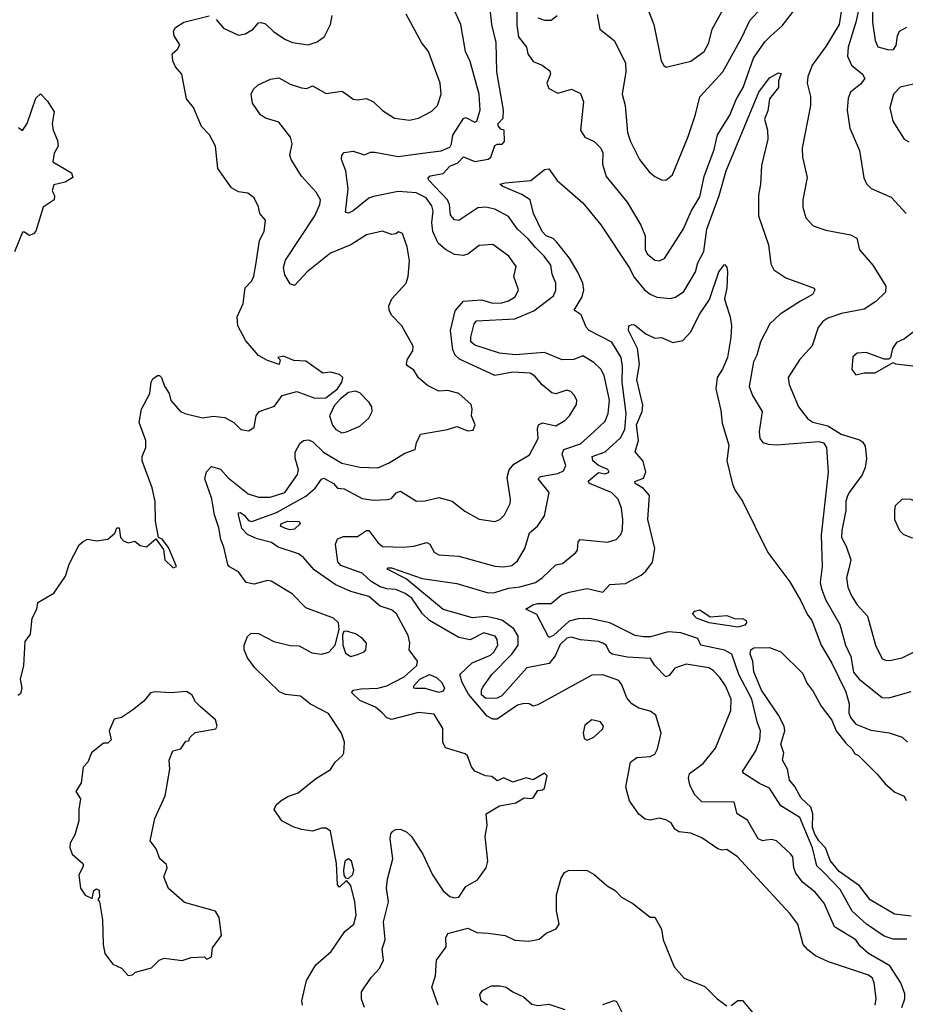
# Model space of a CAD drawing. Extents: x 1552294 to 1694791, y 811929 to 917222.
# Tile 196 of 256: x 1622573 to 1626509, y 858319 to 862697. Entities that reach past the tile are written whole.
import ezdxf

# ---------------------------------------------------------------- set-up
doc = ezdxf.new("R2010")
doc.units = 0

msp = doc.modelspace()

# ---------------------------------------------------------------- linework, layer by layer
at = {"layer": '0CON10XD'}
for points in [[(1624105.7, 858305), (1624092, 858342), (1624092.1, 858375), (1624135, 858438.1), (1624172.6, 858477.4), (1624190, 858515), (1624184.2, 858565), (1624197.5, 858605), (1624189.5, 858685), (1624211.5, 858775), (1624203.9, 858835), (1624207.3, 858875), (1624230.7, 858965), (1624220, 859055), (1624223.1, 859076.9), (1624231.5, 859088.5), (1624245, 859096.7), (1624265, 859097.5), (1624294.2, 859084.2), (1624314.6, 859065), (1624365, 858986), (1624407.5, 858895), (1624455, 858823.1), (1624485, 858797.8), (1624505, 858791.8), (1624525, 858795.5), (1624555, 858842.9), (1624607.6, 858872.4), (1624645.8, 858925), (1624653.8, 858955), (1624642, 859065), (1624650.8, 859115), (1624646.7, 859165), (1624705, 859201.4), (1624777.5, 859215), (1624815, 859237.5), (1624845, 859233.3), (1624855, 859237.5), (1624875, 859270), (1624897, 859273), (1624905, 859280), (1624917.5, 859335), (1624905, 859346.7), (1624855, 859316.7), (1624824.1, 859325.9), (1624765, 859306.7), (1624725, 859326.2), (1624695, 859312.5), (1624671.7, 859331.7), (1624642.5, 859335), (1624595, 859356), (1624581.1, 859375), (1624563.7, 859423.7), (1624552.7, 859432.7), (1624465, 859459.2), (1624454.2, 859485), (1624452.9, 859545), (1624415, 859608.5), (1624345, 859616.4), (1624225, 859585.6), (1624205, 859592.5), (1624184.4, 859615), (1624155, 859640.5), (1624085, 859669.4), (1624048.1, 859705), (1624056.7, 859715), (1624088.5, 859721.5), (1624165, 859723.8), (1624205, 859734.8), (1624282.2, 859775), (1624338.2, 859825), (1624340.6, 859845), (1624303.3, 859895), (1624306.7, 859925), (1624299.1, 859959.1), (1624247.1, 860055), (1624225, 860072.3), (1624175, 860088.4), (1624125, 860132.4), (1624045, 860154.7), (1623975.2, 860185.2), (1623881.1, 860251.1), (1623835, 860304.7), (1623811.8, 860321.8), (1623721.9, 860351.9), (1623691.9, 860371.9), (1623628.4, 860388.4), (1623585, 860407.7), (1623560.5, 860435), (1623545.5, 860494.5), (1623545.8, 860504.2), (1623553.9, 860506.1), (1623571.7, 860491.7), (1623590, 860470), (1623605, 860465.2), (1623714.6, 860505), (1623845, 860578.4), (1623886.2, 860613.8), (1623915, 860654.2), (1623925, 860657.5), (1623967.1, 860635), (1623985, 860613.3), (1624015, 860610), (1624095, 860568.4), (1624145, 860559.6), (1624207.2, 860562.8), (1624225, 860568.1), (1624246.5, 860593.5), (1624265, 860600.4), (1624336.5, 860556.5), (1624375, 860557.3), (1624435, 860572.5), (1624495, 860556), (1624551, 860511), (1624615, 860475.5), (1624685, 860465.8), (1624706.2, 860475), (1624728.2, 860495), (1624752, 860545), (1624754.6, 860565), (1624738.7, 860661.3), (1624748.5, 860695), (1624769.3, 860720.7), (1624838.8, 860761.2), (1624877.1, 860835), (1624873.8, 860876.2), (1624878.1, 860895), (1624896.3, 860903.7), (1624955, 860890.5), (1624995, 860914.6), (1625017.1, 860935), (1625047.8, 860985), (1625048.6, 861005), (1625037, 861027), (1625023, 861043), (1625005, 861050), (1624955, 861033.3), (1624937.4, 861037.4), (1624895, 861072.9), (1624862.2, 861112.2), (1624842, 861125), (1624765, 861129.5), (1624685, 861114.1), (1624527.9, 861187.9), (1624507.8, 861205), (1624498.3, 861228.3), (1624487.1, 861315), (1624508.3, 861401.7), (1624545, 861445.8), (1624625, 861451.8), (1624675, 861435.9), (1624715, 861437.3), (1624745, 861445.9), (1624775.2, 861464.8), (1624790.4, 861495), (1624769.5, 861555), (1624778.9, 861598.9), (1624746.7, 861645), (1624675, 861697.8), (1624615, 861693.2), (1624565, 861654.6), (1624545, 861648.5), (1624505, 861652.9), (1624465.2, 861675.2), (1624433.5, 861703.5), (1624409.6, 861755), (1624404.8, 861795.2), (1624410, 861845), (1624405, 861869.6), (1624379.4, 861905), (1624335, 861927.2), (1624255, 861932.1), (1624145, 861911.2), (1624125, 861903.4), (1624055, 861846.2), (1624035, 861836.9), (1624020.9, 861840.9), (1624032.9, 861945), (1624022.5, 862025), (1624003.6, 862075), (1624005.4, 862094.6), (1624014.6, 862105.4), (1624055, 862111.8), (1624105, 862096.2), (1624132.1, 862107.9), (1624152, 862108), (1624255, 862088.4), (1624374.7, 862104.7), (1624446.2, 862113.8), (1624485, 862130.4), (1624492.6, 862145), (1624497.5, 862182.5), (1624545, 862257.8), (1624555, 862261.9), (1624595, 862240.6), (1624605, 862245.8), (1624620, 862295), (1624615.3, 862365.3), (1624575, 862510), (1624553.9, 862555), (1624533.5, 862675), (1624465, 862827.5)], [(1625333, 862823), (1625391.8, 862675), (1625423.5, 862513.5), (1625435, 862493.3), (1625446.2, 862486.2), (1625555, 862512.7), (1625615, 862555.5), (1625635, 862594.2), (1625650, 862655), (1625695.3, 862735)], [(1626375.2, 858315), (1626379, 858345), (1626370.9, 858415), (1626362.2, 858435), (1626345, 858448.9), (1626167.1, 858507.1), (1626109.2, 858535), (1626075, 858560.9), (1626055.3, 858585.3), (1626030.4, 858675), (1625995, 858722.7), (1625763.5, 858975), (1625715, 859006.7), (1625695, 859003.8), (1625675, 859010), (1625605, 859059.2), (1625555, 859079.1), (1625502.5, 859085), (1625485, 859097.5), (1625467.5, 859125), (1625445, 859139.6), (1625415.8, 859145.8), (1625375, 859137.1), (1625352.1, 859142.1), (1625324.7, 859164.7), (1625283.6, 859223.6), (1625266.5, 859285), (1625287.1, 859395), (1625315, 859416.5), (1625375, 859420), (1625395, 859430.8), (1625406.7, 859455), (1625423.8, 859525), (1625400, 859605), (1625375, 859621.9), (1625325, 859635.6), (1625293.3, 859655), (1625270.9, 859680.9), (1625249, 859739), (1625235, 859759.1), (1625164.4, 859784.4), (1625115, 859782.2), (1624875, 859650), (1624854.4, 859644.4), (1624836.7, 859655), (1624815, 859656.9), (1624785, 859648.5), (1624695, 859586.5), (1624675, 859586.4), (1624650.5, 859600.5), (1624567.8, 859697.8), (1624539.7, 859749.7), (1624529.4, 859785), (1624583.3, 859836.7), (1624665, 859871.9), (1624680.8, 859885), (1624698.4, 859915), (1624695, 859941.2), (1624686.7, 859955), (1624635, 859971.1), (1624575, 859939.6), (1624525, 859950), (1624395, 860025.5), (1624362.7, 860055), (1624315.2, 860125), (1624286.8, 860145), (1624245, 860163.8), (1624204.1, 860165.9), (1624175, 860175.2), (1624135, 860198.4), (1624095, 860235.6), (1623999.9, 860269.9), (1623986.4, 860286.4), (1623976.7, 860365), (1623985, 860387.8), (1624011.8, 860398.2), (1624075, 860398.2), (1624115, 860425.6), (1624125, 860425.6), (1624165, 860371.4), (1624185, 860354.6), (1624278.7, 860351.3), (1624325, 860356.1), (1624382.1, 860372.1), (1624395.7, 860365), (1624415, 860328.6), (1624435, 860317.5), (1624525, 860310.9), (1624685, 860266.8), (1624723.5, 860263.5), (1624759.5, 860270.5), (1624785, 860290), (1624817.9, 860345), (1624838.9, 860415), (1624874.7, 860445.3), (1624905, 860490), (1624925.7, 860595), (1624876.4, 860655), (1624887.1, 860665), (1624965, 860678.9), (1624989.9, 860690.1), (1625000.7, 860715), (1624984, 860765), (1624991.1, 860785), (1625065, 860811.3), (1625125, 860863.8), (1625175, 860912.2), (1625188, 860945), (1625194.4, 861005), (1625170.7, 861115), (1625155, 861142.5), (1625125, 861172.9), (1625075, 861201.9), (1625035, 861185.5), (1624984.3, 861184.3), (1624905, 861216.2), (1624775, 861206.7), (1624705, 861213.2), (1624595, 861249.8), (1624578.6, 861265), (1624577.5, 861285), (1624592.4, 861345), (1624602.6, 861357.4), (1624772.8, 861367.2), (1624857.4, 861402.6), (1624945, 861468.9), (1624955.7, 861494.3), (1624955.4, 861525), (1624938.7, 861565), (1624933.3, 861605), (1624904.1, 861645), (1624865, 861683.6), (1624832.6, 861722.6), (1624785.4, 861765), (1624745, 861822.3), (1624685, 861854.2), (1624645, 861862.5), (1624609.6, 861860.4), (1624525, 861803.5), (1624505, 861806.5), (1624487.3, 861827.3), (1624482.7, 861875), (1624474.7, 861895), (1624389.4, 861985), (1624388.2, 861995), (1624397.4, 862002.6), (1624455, 862012.5), (1624484.2, 862045), (1624520.2, 862059.8), (1624545, 862086.2), (1624595, 862065.5), (1624655, 862076.7), (1624666.8, 862085), (1624685, 862136.6), (1624695, 862142.7), (1624717, 862143), (1624727.5, 862155), (1624726.7, 862205), (1624710.6, 862210.6), (1624699.7, 862225), (1624699.8, 862235), (1624720.9, 862259.1), (1624723.3, 862295), (1624692.8, 862465), (1624691, 862595), (1624670.9, 862675), (1624663.3, 862745)], [(1624782.3, 862745), (1624781.7, 862671.7), (1624789.9, 862619.9), (1624825.3, 862575), (1624830.6, 862545), (1624855, 862511.4), (1624895, 862494.2), (1624929.7, 862469.7), (1624932.5, 862455), (1624916, 862415), (1624925, 862391.2), (1624965, 862370), (1625025, 862387.5), (1625065, 862368.8), (1625077.9, 862332.1), (1625064.7, 862204.7), (1625084.1, 862174.1), (1625125.7, 862155.7), (1625156.3, 862125), (1625163.9, 862105), (1625162.5, 862055), (1625179.2, 861999.2), (1625272.2, 861885), (1625332.8, 861782.8), (1625352.7, 861735), (1625352.7, 861675), (1625361.5, 861655), (1625395, 861626.9), (1625415, 861624.4), (1625439.2, 861635), (1625523.3, 861766.7), (1625556.4, 861845), (1625595, 861909.2), (1625615, 862000), (1625659.9, 862120.1), (1625674.7, 862185), (1625728.1, 862271.9), (1625757.6, 862342.4), (1625788.7, 862395), (1625834, 862525), (1625885, 862598.8), (1625911.2, 862625), (1625961, 862669), (1626022.3, 862747.7)], [(1625139.4, 862719.4), (1625151.1, 862655), (1625215, 862604), (1625264.8, 862505), (1625267, 862465), (1625250.9, 862365), (1625263.1, 862315), (1625273.8, 862195), (1625287.3, 862155), (1625327.5, 862075), (1625369.9, 862019.9), (1625395, 861999.4), (1625425, 861984.4), (1625445, 861982.9), (1625473.7, 862006.3), (1625543.1, 862176.9), (1625576.9, 862275), (1625595, 862354), (1625697.5, 862465), (1625782.3, 862617.7), (1625817.2, 862692.8), (1625870, 862750)], [(1626227.2, 862752.8), (1626214.8, 862675), (1626155, 862577.1), (1626094.1, 862495), (1626075, 862443.3), (1626072.3, 862415), (1626086.8, 862355), (1626087.3, 862315), (1626050.4, 862125), (1626051.2, 862085), (1626072.3, 861995), (1626052.9, 861895), (1626053.1, 861863.1), (1626066.2, 861816.2), (1626099.8, 861779.8), (1626155, 861760.5), (1626265, 861740), (1626293.3, 861725), (1626305, 861673.3), (1626364.5, 861605), (1626421.9, 861511.9), (1626421.2, 861485), (1626376.9, 861443.1), (1626325, 861409.2), (1626225, 861390.2), (1626165, 861369.7), (1626141.8, 861355), (1626121.7, 861328.3), (1626095, 861247.1), (1626038, 861185), (1625987.8, 861105), (1625992.7, 861075), (1626033.8, 860975), (1626075, 860921.5), (1626097.7, 860907.7), (1626165, 860890.4), (1626223.1, 860853.1), (1626305, 860828.9), (1626319, 860819), (1626329.8, 860799.8), (1626336.7, 860745), (1626330.5, 860705), (1626316.5, 860673.5), (1626258.5, 860595), (1626250, 860575), (1626243.6, 860555), (1626244.4, 860514.4), (1626225.9, 860425), (1626225.4, 860395), (1626246, 860356), (1626266.9, 860295), (1626257.2, 860255)], [(1626301.5, 862748.5), (1626290.6, 862689.4), (1626255.3, 862575), (1626252.2, 862535), (1626269.1, 862495), (1626318.1, 862455), (1626328.6, 862435), (1626309.6, 862410.4), (1626264.4, 862375), (1626255, 862347.5), (1626249.6, 862295), (1626262.1, 862215), (1626304.6, 862115), (1626324.1, 861994.1), (1626336.6, 861966.6), (1626356.6, 861946.6), (1626445, 861907.5), (1626512.5, 861835)], [(1626364.9, 862775), (1626363, 862685), (1626374, 862604), (1626386.5, 862576.5), (1626435, 862561.9), (1626456.5, 862563.5), (1626468.4, 862581.6), (1626474.2, 862625), (1626483.3, 862645), (1626515, 862663.5)], [(1623623.8, 861615), (1623639.5, 861715), (1623660, 861755), (1623665.8, 861805.8), (1623640, 861835), (1623634.2, 861865), (1623615, 861904), (1623586.7, 861925), (1623545, 861931.8), (1623515, 861949.5), (1623454.2, 862035), (1623442.9, 862135), (1623417.1, 862185), (1623381.6, 862221.6), (1623345, 862306.7), (1623314.3, 862344.3), (1623293.3, 862455), (1623265, 862487.5), (1623253.7, 862513.7), (1623251.4, 862545), (1623275, 862566), (1623284.3, 862585), (1623259.4, 862625), (1623256, 862645), (1623265, 862661.2), (1623302.5, 862685), (1623415, 862714.2)], [(1623829.2, 858315), (1623826.9, 858335), (1623848, 858425), (1623889.2, 858495), (1623956.9, 858553.1), (1624017.7, 858642.3), (1624058.2, 858675), (1624068.4, 858715), (1624062.1, 858775), (1624045, 858846.7), (1624025, 858870), (1623995, 858840), (1623985, 858850), (1623981.4, 858945), (1623955, 859088.6), (1623935, 859101.5), (1623915, 859102.2), (1623875, 859088.1), (1623825, 859095.6), (1623788.6, 859108.6), (1623737.5, 859135), (1623703.3, 859185), (1623713.3, 859205), (1623735.7, 859225), (1623765, 859243.2), (1623811.1, 859258.9), (1623888.3, 859321.7), (1623955, 859363.1), (1623975, 859396), (1624007.5, 859425), (1624013, 859437), (1624016, 859485), (1624003.8, 859525), (1623945, 859612), (1623865, 859653.5), (1623821.4, 859688.6), (1623755, 859696.5), (1623727.7, 859707.7), (1623617.9, 859815), (1623585, 859859.5), (1623570.6, 859895), (1623570, 859915), (1623585.5, 859954.5), (1623601.7, 859968.3), (1623635, 859966.8), (1623701.9, 859931.9), (1623775, 859914.6), (1623815, 859913.1), (1623870.9, 859880.9), (1623915, 859876), (1623947.1, 859885), (1623975.6, 859915), (1623993.3, 859985), (1623990, 860015), (1623967.5, 860035), (1623845, 860081.4), (1623783.8, 860143.8), (1623690, 860200), (1623675, 860203.1), (1623615, 860186.7), (1623579.2, 860195), (1623545, 860241.2), (1623505, 860263.8), (1623498.6, 860275), (1623481, 860351), (1623466.5, 860385), (1623458, 860438), (1623439.3, 860495), (1623426.4, 860566.4), (1623395.7, 860655), (1623403, 860687), (1623425, 860710), (1623465, 860698.1), (1623500.2, 860660.2), (1623589, 860589), (1623635, 860573.3), (1623685.8, 860574.2), (1623751.5, 860595), (1623807.7, 860675), (1623812, 860695), (1623797.6, 860747.6), (1623796.9, 860773.1), (1623817.9, 860812.1), (1623834.1, 860825.9), (1623855, 860827.9), (1623875, 860821.9), (1623923.9, 860773.9), (1624005, 860725.3), (1624085, 860707.3), (1624165, 860704.7), (1624215, 860726.2), (1624285, 860768.9), (1624330, 860785), (1624336.4, 860815), (1624355, 860853.8), (1624473.8, 860873.8), (1624515, 860888.1), (1624565, 860868.1), (1624588.3, 860871.7), (1624597.1, 860895), (1624580.6, 860935), (1624584.4, 860965), (1624579.1, 860985), (1624525, 861035.3), (1624475, 861047.3), (1624435, 861045.7), (1624385, 861070.6), (1624345, 861104.3), (1624325, 861138.6), (1624296.9, 861156.9), (1624291.8, 861165), (1624294.5, 861184.5), (1624319.6, 861225), (1624322.2, 861245), (1624271.9, 861335), (1624225, 861383.1), (1624214.4, 861405), (1624213.1, 861425), (1624226.7, 861455), (1624290, 861525), (1624299.5, 861555), (1624306.1, 861625), (1624295, 861686.7), (1624275, 861746), (1624256.4, 861753.6), (1624245, 861744), (1624225, 861741.4), (1624185, 861755.7), (1624115, 861740), (1624045, 861695.4), (1623955, 861659.1), (1623903.2, 861616.8), (1623850.9, 861575), (1623795, 861514.3), (1623775, 861522.5), (1623751.7, 861561.7), (1623745.4, 861595), (1623755, 861627.1), (1623885.2, 861824.8), (1623907.5, 861875), (1623909.2, 861895), (1623890.5, 861930.5), (1623825, 862001.5), (1623779.1, 862075), (1623773.1, 862095), (1623783.6, 862145), (1623776.2, 862175), (1623725, 862240.8), (1623665, 862259.3), (1623643.3, 862273.3), (1623607.5, 862325), (1623602.5, 862365), (1623612.1, 862387.9), (1623632.6, 862407.4), (1623687.6, 862432.4), (1623725, 862438.2), (1623775, 862409.6), (1623825, 862393.6), (1623848.9, 862391.1), (1623875, 862402.5), (1623935, 862368.4), (1624005, 862379.4), (1624025, 862366), (1624055, 862344), (1624075, 862340), (1624115, 862346.2), (1624145, 862332), (1624185, 862292.9), (1624238.5, 862258.5), (1624305, 862250), (1624345, 862259.1), (1624405, 862290), (1624429.4, 862315), (1624445.5, 862365), (1624441.1, 862415), (1624390, 862555), (1624358.9, 862595), (1624290.9, 862720.9)], [(1623447, 862697), (1623478.5, 862658.5), (1623545, 862628.2), (1623575, 862633.8), (1623610, 862655), (1623635, 862682), (1623645.7, 862684.3), (1623665, 862677.9), (1623702.3, 862642.3), (1623755, 862608.9), (1623785, 862594.5), (1623855, 862584.2), (1623895, 862597.5), (1623928.3, 862621.7), (1623953.8, 862675), (1623962, 862715)], [(1624875, 862704.7), (1624905, 862694), (1624935, 862694.2), (1624960.9, 862715)], [(1626492.9, 858305), (1626506.6, 858343.4), (1626505.8, 858365), (1626488.3, 858415), (1626439.9, 858489.9), (1626344.6, 858544.6), (1626307.3, 858577.3), (1626288.8, 858605), (1626193.7, 858663.7), (1626148.6, 858768.6), (1626107.4, 858817.4), (1626052.4, 858862.4), (1626022.4, 858902.4), (1626013.7, 858925), (1626008.2, 858975), (1625998.6, 858988.6), (1625935.7, 859045), (1625915, 859052), (1625890.8, 859049.2), (1625875, 859045.8), (1625854.8, 859054.8), (1625807.3, 859137.3), (1625761.1, 859165), (1625747.9, 859217.9), (1625605, 859219.7), (1625571.1, 859251.1), (1625551.3, 859295), (1625545.7, 859325), (1625549.3, 859345), (1625610.5, 859389.5), (1625665, 859457.1), (1625732.7, 859625), (1625734.7, 859675), (1625709, 859735), (1625685, 859772.3), (1625655, 859803.1), (1625635, 859814.6), (1625535, 859830.9), (1625485, 859814), (1625459.4, 859780.6), (1625445, 859774.6), (1625395.9, 859825.9), (1625376.2, 859856.2), (1625272.7, 859862.7), (1625206, 859875), (1625194, 859885), (1625178.8, 859915), (1625164.5, 859924.5), (1625145, 859931.5), (1625065, 859939.2), (1625025, 859951.1), (1625005, 859946.4), (1624975, 859918.2), (1624952.1, 859867.9), (1624926.4, 859833.6), (1624827.5, 859815), (1624715, 859689.8), (1624695, 859680.7), (1624645, 859678.5), (1624625.8, 859695), (1624624.7, 859715), (1624631.2, 859728.8), (1624671.4, 859785), (1624760.5, 859875), (1624788.8, 859915), (1624788.2, 859955), (1624768.6, 859988.6), (1624718.3, 860025), (1624695, 860032.9), (1624645, 860042.7), (1624585, 860037.6), (1624455, 860074.4), (1624290.3, 860210.3), (1624205.8, 860254.2), (1624210, 860260), (1624225, 860259.4), (1624361.9, 860211.9), (1624515, 860190.4), (1624655, 860148.4), (1624685, 860149.2), (1624745, 860169.4), (1624795.2, 860174.8), (1624865, 860193.7), (1624895.2, 860214.8), (1624955, 860272.5), (1624985, 860278.6), (1625045, 860327.5), (1625052.4, 860337.6), (1625055.2, 860374.8), (1625064, 860386), (1625185, 860373.9), (1625224, 860386), (1625245, 860407.5), (1625252, 860428), (1625254, 860475), (1625247.5, 860525), (1625232.5, 860565), (1625203.5, 860595), (1625105.6, 860635), (1625099.1, 860645), (1625145, 860683.7), (1625175, 860677.7), (1625193.1, 860685), (1625186.7, 860696.7), (1625144.7, 860714.7), (1625119.6, 860735), (1625116.7, 860755), (1625175, 860775.3), (1625243, 860837), (1625261.9, 860875), (1625268.6, 860945), (1625250.4, 861085), (1625252.3, 861155), (1625246.5, 861195), (1625205, 861263.3), (1625104.4, 861315), (1625090.2, 861330.2), (1625068.1, 861385), (1625036.9, 861405), (1625072.9, 861465), (1625080.6, 861495), (1625075.2, 861525), (1625053.9, 861573.9), (1625015.9, 861635.9), (1624959.3, 861709.3), (1624943.1, 861723.1), (1624913.3, 861735), (1624895, 861754.5), (1624857.1, 861835), (1624841.1, 861895), (1624805, 861919.6), (1624720.8, 861955), (1624707.5, 861965), (1624730.9, 861970.9), (1624845, 861981.4), (1624905, 862030), (1624925, 862033.3), (1624962, 861982), (1625075, 861882.2), (1625155.4, 861785), (1625285, 861590.6), (1625302.8, 861552.8), (1625349.6, 861495), (1625375, 861475.7), (1625405, 861463.1), (1625465, 861456.5), (1625486.8, 861463.2), (1625525, 861487.8), (1625575.8, 861575), (1625587.1, 861615), (1625613.6, 861666.4), (1625626.5, 861765), (1625681.4, 861915), (1625712.8, 862025), (1625857.3, 862375), (1625905, 862438.5), (1625945, 862460.6), (1625956.9, 862456.9), (1625944.6, 862425.4), (1625945.3, 862395), (1625905.4, 862345), (1625898, 862292), (1625882.5, 862255), (1625895.6, 862205), (1625897.3, 862165), (1625868.9, 862048.9), (1625865.4, 861965), (1625856.6, 861916.6), (1625856.7, 861825), (1625901.2, 861695), (1625911.5, 861611.5), (1625924.4, 861585), (1625978.4, 861548.4), (1626103.6, 861503.6), (1626106.7, 861495), (1626096.2, 861475), (1626042.5, 861445), (1625952, 861388), (1625905.9, 861344.1), (1625864.4, 861265), (1625849.5, 861205), (1625834.6, 861175.4), (1625814.4, 861065), (1625828.9, 861025), (1625872.7, 860955), (1625858.5, 860865), (1625862, 860835), (1625875, 860817.1), (1625898.6, 860808.6), (1625936.6, 860806.6), (1626125, 860821.2), (1626145.3, 860815.3), (1626158.6, 860795), (1626165.7, 860685), (1626134.3, 860405), (1626138.7, 860265), (1626130.8, 860195), (1626136.1, 860166.1), (1626155.2, 860115.2), (1626217.2, 860007.2), (1626243, 859915), (1626266.2, 859865), (1626278.4, 859795), (1626303.9, 859765), (1626405, 859682.9), (1626435, 859681.8), (1626535, 859708.9)], [(1626565.7, 862414.3), (1626485, 862397.1), (1626455.4, 862365), (1626439.2, 862305), (1626453.2, 862245), (1626503.1, 862165), (1626524.3, 862154.3)], [(1622568, 862218), (1622585, 862203.3), (1622607.1, 862235), (1622645, 862347.5), (1622665, 862367.5), (1622697.5, 862335), (1622726.4, 862286.4), (1622717.1, 862235), (1622721.9, 862205), (1622740.7, 862159.3), (1622743.8, 862135), (1622726.1, 862103.9), (1622721.2, 862065), (1622803.8, 862015), (1622810, 861995), (1622775.9, 861974.1), (1622725, 861962.5), (1622717.5, 861935), (1622727.5, 861915), (1622726.7, 861895), (1622677.2, 861862.8), (1622645, 861756.7), (1622635, 861743.8), (1622615, 861737.5), (1622595, 861752.5), (1622585, 861752.5), (1622550.4, 861665)], [(1622565, 859693.1), (1622577.6, 859702.4), (1622584.5, 859725), (1622576.7, 859765), (1622592.1, 859825), (1622597.8, 859932.2), (1622620.6, 859965), (1622628.8, 860035), (1622648.8, 860075), (1622653.3, 860105), (1622725, 860146.2), (1622777, 860223), (1622793.5, 860276.5), (1622837.7, 860362.3), (1622855, 860376.2), (1622875, 860386.2), (1622915, 860380), (1622965, 860386.2), (1622996.7, 860413.3), (1623005, 860437.5), (1623015, 860437.5), (1623021.2, 860395), (1623035, 860378.8), (1623055, 860370), (1623085, 860377.5), (1623109.3, 860359.3), (1623136.7, 860353.3), (1623178.3, 860388.3), (1623211.7, 860341.7), (1623217.5, 860295), (1623255, 860260), (1623270, 860265), (1623235, 860350), (1623206.4, 860386.4), (1623190, 860395), (1623176.4, 860466.4), (1623175.8, 860555), (1623161.4, 860615), (1623116.9, 860735), (1623118.1, 860755), (1623134, 860795), (1623134.1, 860825), (1623103.8, 860905), (1623113.8, 860965), (1623152.1, 861035), (1623157.1, 861085), (1623165, 861099.2), (1623185, 861114), (1623195, 861114), (1623204, 861105), (1623217.1, 861067.1), (1623237.1, 861035), (1623245, 861004.2), (1623287.1, 860955), (1623306.7, 860945), (1623385, 860926.9), (1623435, 860934.2), (1623485, 860927.5), (1623525.4, 860905.4), (1623556.2, 860875), (1623591.7, 860868.3), (1623615.8, 860885), (1623624, 860935), (1623637.1, 860955), (1623705, 860978.2), (1623740, 861025), (1623805, 861043.8), (1623885, 861014.3), (1623934.3, 861015.7), (1623985, 861055.8), (1624004.4, 861085), (1624008.9, 861105), (1623995, 861118.5), (1623955, 861130), (1623920, 861125), (1623845, 861178), (1623791.7, 861181.7), (1623745, 861200), (1623720, 861195), (1623730, 861185), (1623726.1, 861163.9), (1623675, 861180.8), (1623635, 861204.2), (1623578.8, 861268.8), (1623542.2, 861335), (1623539.4, 861375), (1623566.4, 861435), (1623575.7, 861504.3), (1623604.6, 861535.4), (1623614, 861556), (1623623.8, 861615)], [(1626515, 858607.8), (1626455, 858608.6), (1626415, 858621.2), (1626336.7, 858675), (1626272.6, 858732.6), (1626219, 858829), (1626151.1, 858901.1), (1626114.7, 858935), (1626095.8, 859014.2), (1626040, 859150), (1625955, 859200.9), (1625905, 859280.4), (1625860.9, 859300.9), (1625790.8, 859345), (1625784.6, 859354.6), (1625845, 859445.8), (1625862.5, 859495), (1625865.4, 859535), (1625849.7, 859575), (1625825.9, 859675), (1625768.4, 859785), (1625737.5, 859875), (1625705, 859894.1), (1625600, 859915), (1625586, 859945), (1625511.2, 859971.2), (1625455, 859974.6), (1625376.7, 859953.3), (1625345, 859953), (1625308.7, 859958.7), (1625195, 860014.6), (1625105, 860034.6), (1625055, 860032.2), (1625015, 860021.9), (1624945, 859959.2), (1624925, 859949.2), (1624871.8, 860051.8), (1624822.5, 860075), (1624853.1, 860095), (1624875, 860101.6), (1624935, 860101.6), (1624980.7, 860139.3), (1625015, 860151.7), (1625095, 860167.3), (1625165, 860151.8), (1625196.2, 860185), (1625265, 860189.3), (1625335, 860226.9), (1625355, 860244.4), (1625384.5, 860285), (1625395.9, 860345), (1625364.2, 860475), (1625371.5, 860581.5), (1625345, 860611.5), (1625308.5, 860635), (1625306.4, 860643.6), (1625345, 860657.8), (1625355.9, 860685), (1625343.4, 860733.4), (1625308.5, 860775), (1625323.6, 860825), (1625313.5, 860895), (1625339.4, 860955), (1625342.5, 860982.5), (1625315.3, 861094.7), (1625327.6, 861165), (1625317.8, 861235), (1625278.3, 861315), (1625279.8, 861335), (1625295, 861342), (1625305, 861339.6), (1625355, 861299.4), (1625395, 861280), (1625425, 861284), (1625475, 861260.8), (1625519.7, 861270.3), (1625555, 861308.8), (1625592.2, 861385), (1625638.1, 861451.9), (1625679.2, 861575), (1625705, 861607.5), (1625715, 861596.2), (1625718.8, 861575), (1625715.3, 861504.7), (1625705.4, 861455.4), (1625711.1, 861435), (1625730.8, 861375), (1625736.2, 861335), (1625733.8, 861283.8), (1625718.2, 861195), (1625696.6, 861143.4), (1625672.2, 861105), (1625666.6, 861055), (1625689.5, 860959.5), (1625695, 860903.3), (1625723.8, 860805), (1625715.8, 860735), (1625741.4, 860631.4), (1625752.8, 860602.8), (1625785, 860556.6), (1625898.2, 860328.2), (1625995, 860196.5), (1626045, 860112.9), (1626073, 860053), (1626093.9, 860025), (1626134.4, 859915.6), (1626182.5, 859835), (1626245, 859708.1), (1626259.5, 859655), (1626257.3, 859615), (1626265, 859594.5), (1626288.2, 859565), (1626355, 859537.1), (1626436.2, 859526.2), (1626495, 859506.9), (1626518.9, 859485)], [(1626595, 861348), (1626505, 861278), (1626469.1, 861260.9), (1626452, 861235), (1626442.5, 861195), (1626435, 861187.5), (1626415, 861186.7), (1626335, 861216.2), (1626295, 861213.8), (1626275, 861197.5), (1626270.7, 861140.7), (1626288.3, 861118.3), (1626325, 861126.2), (1626375, 861126), (1626455, 861172.5), (1626465, 861166.7), (1626555, 861156)], [(1624005, 860860), (1624025, 860864.3), (1624085, 860888.8), (1624124.2, 860925), (1624139.2, 860955), (1624137.5, 860975), (1624125.7, 860995), (1624085, 861036.9), (1624065, 861045.6), (1624035, 861038.9), (1623998.5, 861011.5), (1623970.3, 860979.7), (1623950.5, 860935), (1623963.6, 860893.6), (1623977.5, 860875), (1624005, 860860)], [(1626585, 860387.3), (1626595, 860391.9), (1626599.8, 860415), (1626594.3, 860465), (1626575, 860538.8), (1626565, 860550), (1626533.2, 860563.2), (1626494.6, 860565.4), (1626464, 860535), (1626460, 860515), (1626460.8, 860475), (1626483.3, 860425), (1626498.8, 860408.8), (1626535, 860394.5), (1626585, 860387.3)], [(1623775, 860428.4), (1623754.5, 860435), (1623732, 860445), (1623734.5, 860455), (1623763.4, 860466.6), (1623815.4, 860465.4), (1623820.3, 860455), (1623795, 860431.8), (1623775, 860428.4)], [(1626257.2, 860255), (1626247.5, 860215), (1626253.6, 860173.6), (1626269.5, 860135), (1626295, 860095.6), (1626341.1, 860045), (1626376.2, 859915), (1626405.4, 859855.4), (1626425, 859847.3), (1626445, 859848.5), (1626495, 859858.9), (1626575, 859899.6)], [(1625765, 859995.2), (1625637.5, 860015), (1625580, 860035), (1625562.5, 860055), (1625573.6, 860066.4), (1625595, 860072.2), (1625641.7, 860041.7), (1625715, 860047.8), (1625752.2, 860032.2), (1625785, 860034.1), (1625801.2, 860025), (1625802.8, 860015), (1625795, 860004.4), (1625765, 859995.2)], [(1624045, 859865.7), (1624075, 859874), (1624104.2, 859885.8), (1624112, 859895), (1624114.4, 859925), (1624096.9, 859945), (1624065, 859965.5), (1624025, 859978), (1624013.8, 859976.2), (1624008.3, 859961.7), (1624009.4, 859915), (1624020.8, 859880.8), (1624045, 859865.7)], [(1626017, 859287), (1625993.9, 859315), (1625984.6, 859365), (1625963.3, 859405), (1625968.8, 859435), (1625955.8, 859475), (1625973.3, 859535), (1625970.5, 859555), (1625945, 859603.9), (1625870, 859715), (1625835, 859796.9), (1625830.5, 859845), (1625819.4, 859875), (1625822.5, 859895), (1625835, 859904.5), (1625905.7, 859905.7), (1625955.3, 859885.3), (1626051.4, 859791.4), (1626072.3, 859745), (1626099.6, 859709.6), (1626135, 859644), (1626181.9, 859581.9), (1626202, 859535), (1626245, 859480), (1626273, 859453), (1626285, 859432.5), (1626300, 859425), (1626385, 859340.8), (1626419.2, 859299.2), (1626461.7, 859261.7), (1626503.7, 859243.7), (1626512.5, 859225)], [(1624435, 859705.2), (1624375, 859723.3), (1624332.3, 859722.3), (1624324.7, 859724.7), (1624324.7, 859734.7), (1624351.1, 859765), (1624395, 859784.8), (1624425, 859771.4), (1624449.7, 859749.7), (1624460.6, 859725), (1624455, 859711.2), (1624435, 859705.2)], [(1623055, 858447.5), (1623075, 858450), (1623088.3, 858461.7), (1623159.1, 858480.9), (1623193.3, 858515), (1623215, 858523.8), (1623295, 858513.8), (1623335, 858526.7), (1623395, 858530), (1623405, 858520), (1623425, 858530), (1623430.5, 858569.5), (1623470, 858625), (1623460, 858705), (1623443, 858733), (1623305, 858772), (1623234.2, 858834.2), (1623214, 858885), (1623228.8, 858925), (1623225, 858940), (1623195.9, 858965.9), (1623179.7, 859009.7), (1623153.3, 859045), (1623173.8, 859145), (1623219.2, 859245), (1623240, 859365), (1623238.1, 859405), (1623254, 859446), (1623290, 859455), (1623311.7, 859488.3), (1623325, 859490), (1623330, 859505), (1623353, 859527), (1623445, 859543.8), (1623451.2, 859555), (1623443, 859583), (1623375, 859642.5), (1623353.9, 859663.9), (1623337.5, 859695), (1623315, 859710), (1623245, 859703.3), (1623175, 859708.8), (1623155, 859703.3), (1623125, 859666.2), (1623074.1, 859625.9), (1623025.6, 859594.4), (1622993.8, 859586.2), (1622971.4, 859535), (1622980, 859495), (1622965, 859480), (1622945, 859480), (1622892.7, 859437.3), (1622876.2, 859395), (1622855, 859373.3), (1622846.4, 859303.6), (1622823.3, 859265), (1622843, 859233), (1622835.7, 859184.3), (1622836.7, 859135), (1622817.6, 859072.4), (1622797.5, 859035), (1622795.9, 859015.9), (1622805.7, 858985.7), (1622853.3, 858945), (1622856.7, 858935), (1622836.7, 858895), (1622843.8, 858835), (1622864.1, 858804.1), (1622895, 858790), (1622902.5, 858825), (1622915, 858832.5), (1622926.2, 858826.2), (1622927.5, 858795), (1622920, 858785), (1622927.5, 858775), (1622941.2, 858695), (1622944, 858585), (1622952, 858545), (1622987.7, 858497.7), (1623025, 858480), (1623055, 858447.5)], [(1625095, 859493.8), (1625125, 859506.2), (1625165, 859543.3), (1625168, 859555), (1625153.8, 859575), (1625115, 859584), (1625085, 859560), (1625076.4, 859526.4), (1625081.2, 859501.2), (1625095, 859493.8)], [(1626535, 858710.7), (1626460.3, 858720.3), (1626352.9, 858782.9), (1626305.6, 858845.6), (1626215, 858909.7), (1626175, 858958.2), (1626153.5, 859015), (1626124.5, 859045), (1626105.8, 859075), (1626096.6, 859105), (1626098.1, 859165), (1626088.5, 859195), (1626045.4, 859235), (1626017, 859287)], [(1624035, 858877.5), (1624054.2, 858895.8), (1624057.8, 858915), (1624048, 858955), (1624035, 858966.2), (1624017.5, 858955), (1624012.5, 858915), (1624013, 858893), (1624021.7, 858881.7), (1624035, 858877.5)], [(1624432.8, 858315), (1624405.3, 858395), (1624420.6, 858445), (1624426.1, 858515), (1624468, 858575), (1624466.2, 858615), (1624475, 858633.8), (1624565, 858657.8), (1624605, 858638.8), (1624655, 858634.4), (1624730, 858625), (1624773.9, 858603.9), (1624835, 858600), (1624881.7, 858608.3), (1624913.3, 858635), (1624956.7, 858655), (1624970, 858675), (1624958.6, 858735), (1624958.6, 858805), (1624979.7, 858880.3), (1624994.4, 858905.6), (1625015, 858915.8), (1625095, 858914.3), (1625126.1, 858896.1), (1625183.3, 858845), (1625218.8, 858825), (1625246.7, 858795), (1625297.5, 858767.5), (1625375, 858706.7), (1625395, 858706.7), (1625425, 858653.3), (1625432.5, 858605), (1625481.2, 858485), (1625525.5, 858435.5), (1625617.6, 858397.6), (1625673, 858343), (1625715, 858312)], [(1624651.9, 858315), (1624624.5, 858335), (1624618.1, 858361.9), (1624630, 858380), (1624669.2, 858400.8), (1624708.6, 858401.4), (1624735.4, 858395.4), (1624764, 858375), (1624812.6, 858352.6), (1624849.5, 858319.5), (1624875, 858313.6), (1624925, 858319.6), (1624996.2, 858296.2)], [(1625165, 858318.5), (1625215, 858335.6), (1625225, 858332), (1625260.7, 858260.7)], [(1625735, 858313.8), (1625765, 858336.2), (1625785, 858336.2), (1625831.4, 858281.4)]]:
    msp.add_lwpolyline(points, dxfattribs=at)

doc.saveas('drawing.dxf')
